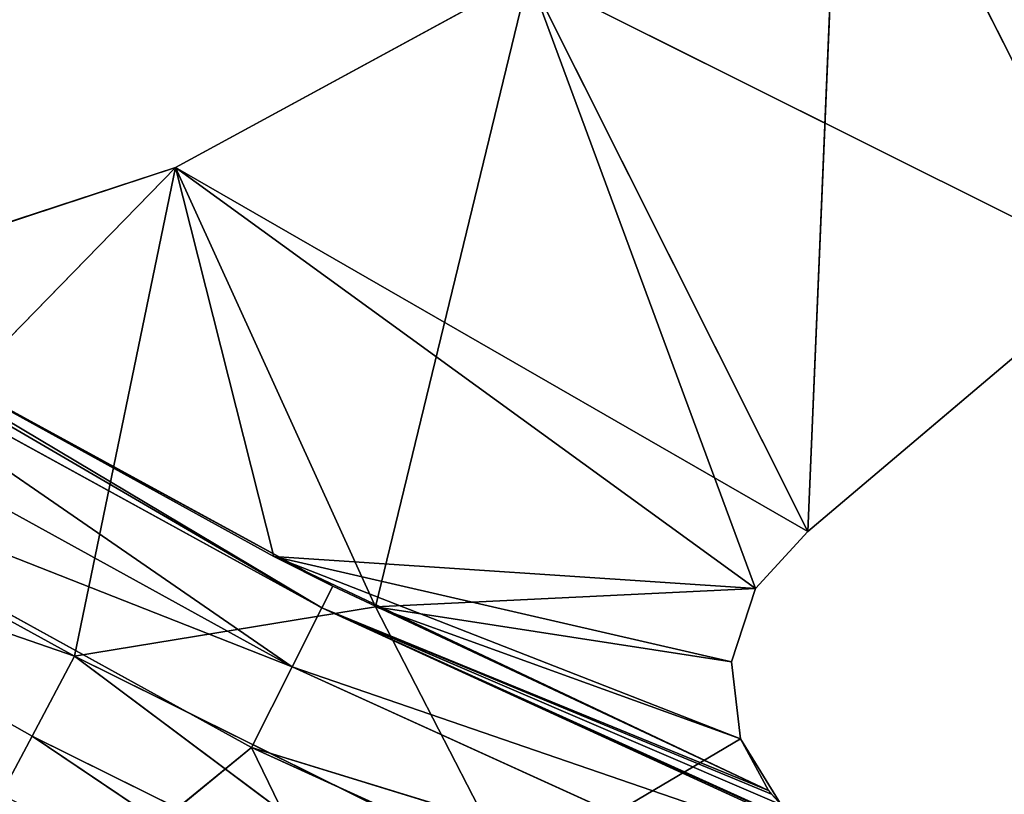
# Model space of a CAD drawing. Extents: x 0 to 110, y -110 to 0.
# Tile 13 of 256: x 31.28 to 36.73, y -99.94 to -95.65. Entities that reach past the tile are written whole.
import ezdxf

# ---------------------------------------------------------------- set-up
doc = ezdxf.new("R2010")
doc.units = 0
doc.header["$LTSCALE"] = 25.4
doc.layers.get('0').update_dxf_attribs({"color": 13, "linetype": 'CONTINUOUS'})

# ---------------------------------------------------------------- blocks, each defined once
blk = doc.blocks.new('REFLECTOR-LED-GU10-ES111-D')
at = {"color": 18}
for p, q in [((28.9645, 55.866, 98.2713), (31.5796, 56, 99.1756)), ((28.9645, 55.866, 98.2713), (31.5796, 56, 99.1756)), ((32.1388, 56, 96.4696), (30.0222, 56, 97.1629)), ((30.0222, 56, 97.1629), (32.1388, 54, 96.4696)), ((30.0222, 56, 97.1629), (32.1388, 54, 96.4696)), ((32.1388, 56, 96.4696), (30.0222, 56, 97.1629)), ((32.1388, 56, 96.4696), (30.2249, 56, 98.4304)), ((30.2249, 56, 98.4304), (31.5796, 56, 99.1756)), ((32.1388, 56, 96.4696), (30.2249, 56, 98.4304)), ((30.2249, 56, 98.4304), (31.5796, 56, 99.1756)), ((31.5796, 56, 99.1756), (31.3454, 55.866, 99.6174)), ((31.5796, 56, 99.1756), (31.3454, 55.866, 99.6174)), ((33.2449, 56, 98.9013), (31.5796, 56, 99.1756)), ((31.5796, 56, 99.1756), (34.0055, 56, 100.3788)), ((33.2449, 56, 98.9013), (31.5796, 56, 99.1756)), ((32.1388, 56, 96.4696), (31.5796, 56, 99.1756)), ((32.1388, 56, 96.4696), (31.5796, 56, 99.1756)), ((31.5796, 56, 99.1756), (34.0055, 56, 100.3788)), ((31.5796, 56, 99.1756), (33.7956, 55.866, 100.8326)), ((31.5796, 56, 99.1756), (33.7956, 55.866, 100.8326)), ((32.1388, 56, 96.4696), (33.2449, 56, 98.9013)), ((34.0948, 56, 95.4046), (32.1388, 56, 96.4696)), ((32.1388, 56, 96.4696), (33.2449, 56, 98.9013)), ((32.1388, 56, 96.4696), (32.1388, 54, 96.4696)), ((32.1388, 56, 96.4696), (32.1388, 54, 96.4696)), ((32.1388, 56, 96.4696), (34.0948, 54, 95.4046)), ((32.1388, 56, 96.4696), (34.0948, 54, 95.4046)), ((34.0948, 56, 95.4046), (32.1388, 56, 96.4696)), ((35.3482, 56, 98.7998), (33.2449, 56, 98.9013)), ((33.2449, 56, 98.9013), (35.2158, 56, 99.2073)), ((33.2449, 56, 98.9013), (35.2158, 56, 99.2073)), ((33.2449, 56, 98.9013), (35.2662, 56, 99.6328)), ((33.2449, 56, 98.9013), (34.0948, 56, 95.4046)), ((33.2449, 56, 98.9013), (34.0948, 56, 95.4046)), ((35.3482, 56, 98.7998), (33.2449, 56, 98.9013)), ((33.2449, 56, 98.9013), (35.2662, 56, 99.6328)), ((33.2449, 56, 98.9013), (34.0055, 56, 100.3788)), ((33.2449, 56, 98.9013), (34.0055, 56, 100.3788)), ((35.2662, 56, 99.6328), (34.0055, 56, 100.3788)), ((35.2662, 56, 99.6328), (34.0055, 56, 100.3788)), ((34.0948, 56, 95.4046), (35.6389, 56, 98.4852)), ((35.3482, 56, 98.7998), (34.0948, 56, 95.4046)), ((35.3482, 56, 98.7998), (34.0948, 56, 95.4046)), ((34.0948, 56, 95.4046), (35.6389, 56, 98.4852)), ((35.2158, 56, 99.2073), (35.3482, 56, 98.7998)), ((35.2662, 56, 99.6328), (35.2158, 56, 99.2073)), ((35.3482, 56, 98.7998), (35.2158, 54, 99.2073)), ((35.3482, 56, 98.7998), (35.2158, 54, 99.2073)), ((35.2158, 56, 99.2073), (35.3482, 56, 98.7998)), ((35.2158, 56, 99.2073), (35.2158, 54, 99.2073)), ((35.2158, 56, 99.2073), (35.2158, 54, 99.2073)), ((35.2158, 56, 99.2073), (35.2662, 54, 99.6328)), ((35.2158, 56, 99.2073), (35.2662, 54, 99.6328)), ((35.2662, 56, 99.6328), (35.2158, 56, 99.2073)), ((35.4899, 56, 99.9982), (35.2662, 56, 99.6328)), ((35.2662, 56, 99.6328), (35.2662, 54, 99.6328)), ((35.2662, 56, 99.6328), (35.2662, 54, 99.6328)), ((35.2662, 56, 99.6328), (35.421, 54, 99.9184)), ((35.2662, 56, 99.6328), (35.421, 54, 99.9184)), ((35.4899, 56, 99.9982), (35.2662, 56, 99.6328)), ((35.3482, 56, 98.7998), (35.6389, 56, 98.4852)), ((35.6389, 56, 98.4852), (35.3482, 54, 98.7998)), ((35.6389, 56, 98.4852), (35.3482, 54, 98.7998)), ((35.3482, 56, 98.7998), (35.6389, 56, 98.4852)), ((35.3482, 56, 98.7998), (35.3482, 54, 98.7998)), ((35.3482, 56, 98.7998), (35.3482, 54, 98.7998)), ((35.4899, 56, 99.9982), (35.421, 54, 99.9184)), ((35.4899, 56, 99.9982), (35.421, 54, 99.9184)), ((35.6389, 56, 98.4852), (35.8257, 56, 94.003)), ((35.6389, 56, 98.4852), (35.8257, 56, 94.003)), ((35.6389, 56, 98.4852), (37.3529, 56, 97.0316)), ((35.6389, 54, 98.4852), (35.6389, 56, 98.4852)), ((35.6389, 56, 98.4852), (37.3529, 56, 97.0316)), ((35.6389, 56, 98.4852), (37.3529, 54, 97.0316)), ((35.6389, 56, 98.4852), (37.3529, 54, 97.0316)), ((35.6389, 54, 98.4852), (35.6389, 56, 98.4852)), ((35.8257, 56, 94.003), (37.3529, 56, 97.0316)), ((35.8257, 56, 94.003), (37.3529, 56, 97.0316)), ((28.9645, 55.866, 98.2713), (31.3454, 55.866, 99.6174)), ((28.9645, 55.866, 98.2713), (31.3454, 55.866, 99.6174)), ((31.3454, 55.866, 99.6174), (31.1739, 55.5, 99.9408)), ((31.3454, 55.866, 99.6174), (31.1739, 55.5, 99.9408)), ((31.3454, 55.866, 99.6174), (33.7956, 55.866, 100.8326)), ((31.3454, 55.866, 99.6174), (33.7956, 55.866, 100.8326)), ((31.3454, 55.866, 99.6174), (33.6419, 55.5, 101.1648)), ((31.3454, 55.866, 99.6174), (33.6419, 55.5, 101.1648)), ((32.6833, 54, 98.623), (30.0309, 54, 97.1609)), ((30.0309, 54, 97.1609), (32.1388, 54, 96.4696)), ((32.6833, 54, 98.623), (30.0309, 54, 97.1609)), ((32.6833, 54, 98.623), (30.0309, 50, 97.1609)), ((32.6833, 54, 98.623), (30.0309, 50, 97.1609)), ((30.0309, 54, 97.1609), (32.1388, 54, 96.4696)), ((32.1388, 54, 96.4696), (32.6833, 54, 98.623)), ((35.6389, 54, 98.4852), (32.1388, 54, 96.4696)), ((32.1388, 54, 96.4696), (34.0948, 54, 95.4046)), ((35.6389, 54, 98.4852), (32.1388, 54, 96.4696)), ((35.3482, 54, 98.7998), (32.1388, 54, 96.4696)), ((35.3482, 54, 98.7998), (32.1388, 54, 96.4696)), ((32.1388, 54, 96.4696), (32.6833, 54, 98.623)), ((32.1388, 54, 96.4696), (34.0948, 54, 95.4046)), ((35.421, 54, 99.9184), (32.6833, 54, 98.623)), ((32.6833, 54, 98.623), (35.2662, 54, 99.6328)), ((35.3482, 54, 98.7998), (32.6833, 54, 98.623)), ((35.3482, 54, 98.7998), (32.6833, 54, 98.623)), ((35.2158, 54, 99.2073), (32.6833, 54, 98.623)), ((35.2158, 54, 99.2073), (32.6833, 54, 98.623)), ((32.6833, 54, 98.623), (35.2662, 54, 99.6328)), ((32.6833, 54, 98.623), (33.0088, 50, 98.788)), ((32.6833, 54, 98.623), (33.0088, 50, 98.788)), ((35.421, 54, 99.9184), (32.6833, 54, 98.623)), ((35.421, 54, 99.9184), (33.0088, 50, 98.788)), ((35.421, 54, 99.9184), (33.0088, 50, 98.788)), ((37.3529, 54, 97.0316), (34.0948, 54, 95.4046)), ((37.3529, 54, 97.0316), (34.0948, 54, 95.4046)), ((35.6389, 54, 98.4852), (34.0948, 54, 95.4046)), ((35.6389, 54, 98.4852), (34.0948, 54, 95.4046)), ((35.3482, 54, 98.7998), (35.2158, 54, 99.2073)), ((35.2158, 54, 99.2073), (35.2662, 54, 99.6328)), ((35.3482, 54, 98.7998), (35.2158, 54, 99.2073)), ((35.2158, 54, 99.2073), (35.2662, 54, 99.6328)), ((35.2662, 54, 99.6328), (35.421, 54, 99.9184)), ((35.2662, 54, 99.6328), (35.421, 54, 99.9184)), ((35.6389, 54, 98.4852), (35.3482, 54, 98.7998)), ((35.6389, 54, 98.4852), (35.3482, 54, 98.7998)), ((35.421, 54, 99.9184), (35.421, 50, 99.9184)), ((35.421, 54, 99.9184), (35.421, 50, 99.9184)), ((35.421, 54, 99.9184), (35.4899, 49.7012, 99.9982)), ((35.421, 54, 99.9184), (35.4899, 49.7012, 99.9982)), ((37.3529, 54, 97.0316), (35.6389, 54, 98.4852)), ((37.3529, 54, 97.0316), (35.6389, 54, 98.4852)), ((37.3529, 54, 97.0316), (35.8257, 54, 94.003)), ((37.3529, 54, 97.0316), (35.8257, 54, 94.003)), ((33.0088, 50, 98.788), (30.0222, 49.8894, 97.1629)), ((33.0088, 50, 98.788), (30.0222, 49.8894, 97.1629)), ((33.0088, 50, 98.788), (30.0309, 50, 97.1609)), ((33.0088, 50, 98.788), (30.0309, 50, 97.1609)), ((35.421, 50, 99.9184), (32.9487, 49.5, 98.9077)), ((32.9487, 49.5, 98.9077), (33.0088, 50, 98.788)), ((35.421, 50, 99.9184), (32.9487, 49.5, 98.9077)), ((32.9487, 49.5, 98.9077), (33.0088, 50, 98.788)), ((35.421, 50, 99.9184), (33.0088, 50, 98.788)), ((35.421, 50, 99.9184), (33.0088, 50, 98.788)), ((35.421, 50, 99.9184), (35.4378, 49.8416, 99.9395)), ((35.421, 50, 99.9184), (35.4899, 49.7012, 99.9982)), ((32.9487, 49.5, 98.9077), (30.0222, 49.8894, 97.1629)), ((32.9487, 49.5, 98.9077), (30.0222, 49.8894, 97.1629)), ((35.4378, 49.8416, 99.9395), (32.9487, 49.5, 98.9077)), ((35.4378, 49.8416, 99.9395), (32.9487, 49.5, 98.9077)), ((35.4378, 49.8416, 99.9395), (35.4899, 49.7012, 99.9982)), ((32.9487, 49.5, 98.9077), (29.9726, 49.7196, 97.173)), ((32.9487, 49.5, 98.9077), (29.9726, 49.7196, 97.173)), ((35.4899, 49.7012, 99.9982), (32.9487, 49.5, 98.9077)), ((35.4899, 49.7012, 99.9982), (32.9487, 49.5, 98.9077)), ((35.6367, 49.5578, 100.124), (32.9487, 49.5, 98.9077)), ((35.6367, 49.5578, 100.124), (32.9487, 49.5, 98.9077)), ((32.9487, 49.5, 98.9077), (29.8189, 49.5041, 97.188)), ((29.8189, 49.5041, 97.188), (32.7844, 49.134, 99.2348)), ((32.9487, 49.5, 98.9077), (29.8189, 49.5041, 97.188)), ((29.8189, 49.5041, 97.188), (32.7844, 49.134, 99.2348)), ((32.9487, 49.5, 98.9077), (32.7844, 49.134, 99.2348)), ((32.9487, 49.5, 98.9077), (32.7844, 49.134, 99.2348)), ((36.4175, 49.5, 100.4845), (32.7844, 49.134, 99.2348)), ((36.4175, 49.5, 100.4845), (32.7844, 49.134, 99.2348)), ((35.846, 49.517, 100.2364), (32.9487, 49.5, 98.9077)), ((35.846, 49.517, 100.2364), (32.9487, 49.5, 98.9077)), ((36.4175, 49.5, 100.4845), (32.9487, 49.5, 98.9077)), ((36.4175, 49.5, 100.4845), (32.9487, 49.5, 98.9077)), ((29.165, 49, 97.8083), (32.7844, 49.134, 99.2348)), ((29.165, 49, 97.8083), (32.7844, 49.134, 99.2348)), ((32.7844, 49.134, 99.2348), (29.4234, 49.134, 97.3803)), ((32.7844, 49.134, 99.2348), (29.4234, 49.134, 97.3803)), ((32.56, 49, 99.6816), (36.2791, 49.134, 100.8233)), ((32.56, 49, 99.6816), (36.2791, 49.134, 100.8233)), ((32.56, 49, 99.6816), (32.7844, 49.134, 99.2348)), ((32.56, 49, 99.6816), (32.7844, 49.134, 99.2348)), ((32.7844, 49.134, 99.2348), (36.2791, 49.134, 100.8233)), ((32.7844, 49.134, 99.2348), (36.2791, 49.134, 100.8233)), ((29.165, 49, 97.8083), (32.56, 49, 99.6816)), ((29.165, 49, 97.8083), (32.56, 49, 99.6816)), ((31.2076, 49, 100.7874), (32.56, 49, 99.6816)), ((31.2076, 49, 100.7874), (32.56, 49, 99.6816)), ((33.6782, 49, 101.9888), (32.56, 49, 99.6816)), ((32.56, 49, 99.6816), (36.09, 49, 101.2862)), ((33.6782, 49, 101.9888), (32.56, 49, 99.6816)), ((32.56, 49, 99.6816), (36.09, 49, 101.2862))]:
    blk.add_line(p, q, dxfattribs=at)
mesh = blk.add_polyface(dxfattribs=at)
corners = [(31.5796, 56, 99.1756), (30.2249, 56, 98.4304), (28.9645, 55.866, 98.2713)]
mesh.append_faces([[corners[k] for k in face] for face in [(0, 1, 2)]], dxfattribs={"color": 18})
mesh = blk.add_polyface(dxfattribs=at)
corners = [(31.3454, 55.866, 99.6174), (31.5796, 56, 99.1756), (28.9645, 55.866, 98.2713)]
mesh.append_faces([[corners[k] for k in face] for face in [(0, 1, 2)]], dxfattribs={"color": 18})
mesh = blk.add_polyface(dxfattribs=at)
corners = [(30.2249, 56, 98.4304), (32.1388, 56, 96.4696), (30.0222, 56, 97.1629)]
mesh.append_faces([[corners[k] for k in face] for face in [(0, 1, 2)]], dxfattribs={"color": 18})
mesh = blk.add_polyface(dxfattribs=at)
corners = [(32.1388, 54, 96.4696), (30.0309, 54, 97.1609), (30.0222, 56, 97.1629)]
mesh.append_faces([[corners[k] for k in face] for face in [(0, 1, 2)]], dxfattribs={"color": 18})
mesh = blk.add_polyface(dxfattribs=at)
corners = [(32.1388, 54, 96.4696), (30.0222, 56, 97.1629), (32.1388, 56, 96.4696)]
mesh.append_faces([[corners[k] for k in face] for face in [(0, 1, 2)]], dxfattribs={"color": 18})
mesh = blk.add_polyface(dxfattribs=at)
corners = [(31.5796, 56, 99.1756), (32.1388, 56, 96.4696), (30.2249, 56, 98.4304)]
mesh.append_faces([[corners[k] for k in face] for face in [(0, 1, 2)]], dxfattribs={"color": 18})
mesh = blk.add_polyface(dxfattribs=at)
corners = [(33.7956, 55.866, 100.8326), (31.5796, 56, 99.1756), (31.3454, 55.866, 99.6174)]
mesh.append_faces([[corners[k] for k in face] for face in [(0, 1, 2)]], dxfattribs={"color": 18})
mesh = blk.add_polyface(dxfattribs=at)
corners = [(34.0055, 56, 100.3788), (33.2449, 56, 98.9013), (31.5796, 56, 99.1756)]
mesh.append_faces([[corners[k] for k in face] for face in [(0, 1, 2)]], dxfattribs={"color": 18})
mesh = blk.add_polyface(dxfattribs=at)
corners = [(31.5796, 56, 99.1756), (33.2449, 56, 98.9013), (32.1388, 56, 96.4696)]
mesh.append_faces([[corners[k] for k in face] for face in [(0, 1, 2)]], dxfattribs={"color": 18})
mesh = blk.add_polyface(dxfattribs=at)
corners = [(33.7956, 55.866, 100.8326), (34.0055, 56, 100.3788), (31.5796, 56, 99.1756)]
mesh.append_faces([[corners[k] for k in face] for face in [(0, 1, 2)]], dxfattribs={"color": 18})
mesh = blk.add_polyface(dxfattribs=at)
corners = [(33.2449, 56, 98.9013), (34.0948, 56, 95.4046), (32.1388, 56, 96.4696)]
mesh.append_faces([[corners[k] for k in face] for face in [(0, 1, 2)]], dxfattribs={"color": 18})
mesh = blk.add_polyface(dxfattribs=at)
corners = [(34.0948, 54, 95.4046), (32.1388, 54, 96.4696), (32.1388, 56, 96.4696)]
mesh.append_faces([[corners[k] for k in face] for face in [(0, 1, 2)]], dxfattribs={"color": 18})
mesh = blk.add_polyface(dxfattribs=at)
corners = [(34.0948, 54, 95.4046), (32.1388, 56, 96.4696), (34.0948, 56, 95.4046)]
mesh.append_faces([[corners[k] for k in face] for face in [(0, 1, 2)]], dxfattribs={"color": 18})
mesh = blk.add_polyface(dxfattribs=at)
corners = [(35.2158, 56, 99.2073), (35.3482, 56, 98.7998), (33.2449, 56, 98.9013)]
mesh.append_faces([[corners[k] for k in face] for face in [(0, 1, 2)]], dxfattribs={"color": 18})
mesh = blk.add_polyface(dxfattribs=at)
corners = [(35.2662, 56, 99.6328), (35.2158, 56, 99.2073), (33.2449, 56, 98.9013)]
mesh.append_faces([[corners[k] for k in face] for face in [(0, 1, 2)]], dxfattribs={"color": 18})
mesh = blk.add_polyface(dxfattribs=at)
corners = [(33.2449, 56, 98.9013), (35.3482, 56, 98.7998), (34.0948, 56, 95.4046)]
mesh.append_faces([[corners[k] for k in face] for face in [(0, 1, 2)]], dxfattribs={"color": 18})
mesh = blk.add_polyface(dxfattribs=at)
corners = [(34.0055, 56, 100.3788), (35.2662, 56, 99.6328), (33.2449, 56, 98.9013)]
mesh.append_faces([[corners[k] for k in face] for face in [(0, 1, 2)]], dxfattribs={"color": 18})
mesh = blk.add_polyface(dxfattribs=at)
corners = [(34.0055, 56, 100.3788), (35.4899, 56, 99.9982), (35.2662, 56, 99.6328)]
mesh.append_faces([[corners[k] for k in face] for face in [(0, 1, 2)]], dxfattribs={"color": 18})
mesh = blk.add_polyface(dxfattribs=at)
corners = [(35.6389, 56, 98.4852), (35.8257, 56, 94.003), (34.0948, 56, 95.4046)]
mesh.append_faces([[corners[k] for k in face] for face in [(0, 1, 2)]], dxfattribs={"color": 18})
mesh = blk.add_polyface(dxfattribs=at)
corners = [(35.3482, 56, 98.7998), (35.6389, 56, 98.4852), (34.0948, 56, 95.4046)]
mesh.append_faces([[corners[k] for k in face] for face in [(0, 1, 2)]], dxfattribs={"color": 18})
mesh = blk.add_polyface(dxfattribs=at)
corners = [(35.3482, 56, 98.7998), (35.2158, 54, 99.2073), (35.3482, 54, 98.7998)]
mesh.append_faces([[corners[k] for k in face] for face in [(0, 1, 2)]], dxfattribs={"color": 18})
mesh = blk.add_polyface(dxfattribs=at)
corners = [(35.2158, 56, 99.2073), (35.2158, 54, 99.2073), (35.3482, 56, 98.7998)]
mesh.append_faces([[corners[k] for k in face] for face in [(0, 1, 2)]], dxfattribs={"color": 18})
mesh = blk.add_polyface(dxfattribs=at)
corners = [(35.2158, 56, 99.2073), (35.2662, 54, 99.6328), (35.2158, 54, 99.2073)]
mesh.append_faces([[corners[k] for k in face] for face in [(0, 1, 2)]], dxfattribs={"color": 18})
mesh = blk.add_polyface(dxfattribs=at)
corners = [(35.2662, 56, 99.6328), (35.2662, 54, 99.6328), (35.2158, 56, 99.2073)]
mesh.append_faces([[corners[k] for k in face] for face in [(0, 1, 2)]], dxfattribs={"color": 18})
mesh = blk.add_polyface(dxfattribs=at)
corners = [(35.2662, 56, 99.6328), (35.421, 54, 99.9184), (35.2662, 54, 99.6328)]
mesh.append_faces([[corners[k] for k in face] for face in [(0, 1, 2)]], dxfattribs={"color": 18})
mesh = blk.add_polyface(dxfattribs=at)
corners = [(35.4899, 56, 99.9982), (35.421, 54, 99.9184), (35.2662, 56, 99.6328)]
mesh.append_faces([[corners[k] for k in face] for face in [(0, 1, 2)]], dxfattribs={"color": 18})
mesh = blk.add_polyface(dxfattribs=at)
corners = [(35.6389, 56, 98.4852), (35.3482, 54, 98.7998), (35.6389, 54, 98.4852)]
mesh.append_faces([[corners[k] for k in face] for face in [(0, 1, 2)]], dxfattribs={"color": 18})
mesh = blk.add_polyface(dxfattribs=at)
corners = [(35.3482, 56, 98.7998), (35.3482, 54, 98.7998), (35.6389, 56, 98.4852)]
mesh.append_faces([[corners[k] for k in face] for face in [(0, 1, 2)]], dxfattribs={"color": 18})
mesh = blk.add_polyface(dxfattribs=at)
corners = [(35.4899, 56, 99.9982), (35.4899, 49.7012, 99.9982), (35.421, 54, 99.9184)]
mesh.append_faces([[corners[k] for k in face] for face in [(0, 1, 2)]], dxfattribs={"color": 18})
mesh = blk.add_polyface(dxfattribs=at)
corners = [(35.6389, 56, 98.4852), (37.3529, 56, 97.0316), (35.8257, 56, 94.003)]
mesh.append_faces([[corners[k] for k in face] for face in [(0, 1, 2)]], dxfattribs={"color": 18})
mesh = blk.add_polyface(dxfattribs=at)
corners = [(37.3529, 56, 97.0316), (35.6389, 56, 98.4852), (37.3529, 54, 97.0316)]
mesh.append_faces([[corners[k] for k in face] for face in [(0, 1, 2)]], dxfattribs={"color": 18})
mesh = blk.add_polyface(dxfattribs=at)
corners = [(37.3529, 54, 97.0316), (35.6389, 56, 98.4852), (35.6389, 54, 98.4852)]
mesh.append_faces([[corners[k] for k in face] for face in [(0, 1, 2)]], dxfattribs={"color": 18})
mesh = blk.add_polyface(dxfattribs=at)
corners = [(37.3529, 56, 97.0316), (38.7638, 56, 95.2823), (35.8257, 56, 94.003)]
mesh.append_faces([[corners[k] for k in face] for face in [(0, 1, 2)]], dxfattribs={"color": 18})
mesh = blk.add_polyface(dxfattribs=at)
corners = [(31.1739, 55.5, 99.9408), (31.3454, 55.866, 99.6174), (28.9645, 55.866, 98.2713)]
mesh.append_faces([[corners[k] for k in face] for face in [(0, 1, 2)]], dxfattribs={"color": 18})
mesh = blk.add_polyface(dxfattribs=at)
corners = [(33.6419, 55.5, 101.1648), (31.3454, 55.866, 99.6174), (31.1739, 55.5, 99.9408)]
mesh.append_faces([[corners[k] for k in face] for face in [(0, 1, 2)]], dxfattribs={"color": 18})
mesh = blk.add_polyface(dxfattribs=at)
corners = [(33.6419, 55.5, 101.1648), (33.7956, 55.866, 100.8326), (31.3454, 55.866, 99.6174)]
mesh.append_faces([[corners[k] for k in face] for face in [(0, 1, 2)]], dxfattribs={"color": 18})
mesh = blk.add_polyface(dxfattribs=at)
corners = [(33.5857, 51, 101.2863), (31.1112, 55, 100.0591), (28.7068, 51, 98.6997)]
mesh.append_faces([[corners[k] for k in face] for face in [(0, 1, 2)]], dxfattribs={"color": 18})
mesh = blk.add_polyface(dxfattribs=at)
corners = [(32.6833, 54, 98.623), (30.0309, 54, 97.1609), (32.1388, 54, 96.4696)]
mesh.append_faces([[corners[k] for k in face] for face in [(0, 1, 2)]], dxfattribs={"color": 18})
mesh = blk.add_polyface(dxfattribs=at)
corners = [(32.6833, 54, 98.623), (30.0309, 50, 97.1609), (30.0309, 54, 97.1609)]
mesh.append_faces([[corners[k] for k in face] for face in [(0, 1, 2)]], dxfattribs={"color": 18})
mesh = blk.add_polyface(dxfattribs=at)
corners = [(33.0088, 50, 98.788), (30.0309, 50, 97.1609), (32.6833, 54, 98.623)]
mesh.append_faces([[corners[k] for k in face] for face in [(0, 1, 2)]], dxfattribs={"color": 18})
mesh = blk.add_polyface(dxfattribs=at)
corners = [(35.6389, 54, 98.4852), (32.1388, 54, 96.4696), (34.0948, 54, 95.4046)]
mesh.append_faces([[corners[k] for k in face] for face in [(0, 1, 2)]], dxfattribs={"color": 18})
mesh = blk.add_polyface(dxfattribs=at)
corners = [(35.3482, 54, 98.7998), (32.1388, 54, 96.4696), (35.6389, 54, 98.4852)]
mesh.append_faces([[corners[k] for k in face] for face in [(0, 1, 2)]], dxfattribs={"color": 18})
mesh = blk.add_polyface(dxfattribs=at)
corners = [(35.3482, 54, 98.7998), (32.6833, 54, 98.623), (32.1388, 54, 96.4696)]
mesh.append_faces([[corners[k] for k in face] for face in [(0, 1, 2)]], dxfattribs={"color": 18})
mesh = blk.add_polyface(dxfattribs=at)
corners = [(35.421, 54, 99.9184), (32.6833, 54, 98.623), (35.2662, 54, 99.6328)]
mesh.append_faces([[corners[k] for k in face] for face in [(0, 1, 2)]], dxfattribs={"color": 18})
mesh = blk.add_polyface(dxfattribs=at)
corners = [(35.2158, 54, 99.2073), (32.6833, 54, 98.623), (35.3482, 54, 98.7998)]
mesh.append_faces([[corners[k] for k in face] for face in [(0, 1, 2)]], dxfattribs={"color": 18})
mesh = blk.add_polyface(dxfattribs=at)
corners = [(35.2662, 54, 99.6328), (32.6833, 54, 98.623), (35.2158, 54, 99.2073)]
mesh.append_faces([[corners[k] for k in face] for face in [(0, 1, 2)]], dxfattribs={"color": 18})
mesh = blk.add_polyface(dxfattribs=at)
corners = [(35.421, 54, 99.9184), (33.0088, 50, 98.788), (32.6833, 54, 98.623)]
mesh.append_faces([[corners[k] for k in face] for face in [(0, 1, 2)]], dxfattribs={"color": 18})
mesh = blk.add_polyface(dxfattribs=at)
corners = [(35.421, 50, 99.9184), (33.0088, 50, 98.788), (35.421, 54, 99.9184)]
mesh.append_faces([[corners[k] for k in face] for face in [(0, 1, 2)]], dxfattribs={"color": 18})
mesh = blk.add_polyface(dxfattribs=at)
corners = [(37.3529, 54, 97.0316), (34.0948, 54, 95.4046), (35.8257, 54, 94.003)]
mesh.append_faces([[corners[k] for k in face] for face in [(0, 1, 2)]], dxfattribs={"color": 18})
mesh = blk.add_polyface(dxfattribs=at)
corners = [(35.6389, 54, 98.4852), (34.0948, 54, 95.4046), (37.3529, 54, 97.0316)]
mesh.append_faces([[corners[k] for k in face] for face in [(0, 1, 2)]], dxfattribs={"color": 18})
mesh = blk.add_polyface(dxfattribs=at)
corners = [(35.421, 54, 99.9184), (35.4899, 49.7012, 99.9982), (35.421, 50, 99.9184)]
mesh.append_faces([[corners[k] for k in face] for face in [(0, 1, 2)]], dxfattribs={"color": 18})
mesh = blk.add_polyface(dxfattribs=at)
corners = [(37.3529, 54, 97.0316), (35.8257, 54, 94.003), (38.7638, 54, 95.2823)]
mesh.append_faces([[corners[k] for k in face] for face in [(0, 1, 2)]], dxfattribs={"color": 18})
mesh = blk.add_polyface(dxfattribs=at)
corners = [(28, 51, 101.7654), (33.5857, 51, 101.2863), (28.7068, 51, 98.6997)]
mesh.append_faces([[corners[k] for k in face] for face in [(0, 1, 2)]], dxfattribs={"color": 18})
mesh = blk.add_polyface(dxfattribs=at)
corners = [(33.0088, 50, 98.788), (30.0222, 49.8894, 97.1629), (30.0309, 50, 97.1609)]
mesh.append_faces([[corners[k] for k in face] for face in [(0, 1, 2)]], dxfattribs={"color": 18})
mesh = blk.add_polyface(dxfattribs=at)
corners = [(33.0088, 50, 98.788), (32.9487, 49.5, 98.9077), (30.0222, 49.8894, 97.1629)]
mesh.append_faces([[corners[k] for k in face] for face in [(0, 1, 2)]], dxfattribs={"color": 18})
mesh = blk.add_polyface(dxfattribs=at)
corners = [(35.421, 50, 99.9184), (32.9487, 49.5, 98.9077), (33.0088, 50, 98.788)]
mesh.append_faces([[corners[k] for k in face] for face in [(0, 1, 2)]], dxfattribs={"color": 18})
mesh = blk.add_polyface(dxfattribs=at)
corners = [(35.4378, 49.8416, 99.9395), (32.9487, 49.5, 98.9077), (35.421, 50, 99.9184)]
mesh.append_faces([[corners[k] for k in face] for face in [(0, 1, 2)]], dxfattribs={"color": 18})
mesh = blk.add_polyface(dxfattribs=at)
corners = [(32.9487, 49.5, 98.9077), (29.9726, 49.7196, 97.173), (30.0222, 49.8894, 97.1629)]
mesh.append_faces([[corners[k] for k in face] for face in [(0, 1, 2)]], dxfattribs={"color": 18})
mesh = blk.add_polyface(dxfattribs=at)
corners = [(35.4899, 49.7012, 99.9982), (32.9487, 49.5, 98.9077), (35.4378, 49.8416, 99.9395)]
mesh.append_faces([[corners[k] for k in face] for face in [(0, 1, 2)]], dxfattribs={"color": 18})
mesh = blk.add_polyface(dxfattribs=at)
corners = [(32.9487, 49.5, 98.9077), (29.8189, 49.5041, 97.188), (29.9726, 49.7196, 97.173)]
mesh.append_faces([[corners[k] for k in face] for face in [(0, 1, 2)]], dxfattribs={"color": 18})
mesh = blk.add_polyface(dxfattribs=at)
corners = [(35.6367, 49.5578, 100.124), (32.9487, 49.5, 98.9077), (35.4899, 49.7012, 99.9982)]
mesh.append_faces([[corners[k] for k in face] for face in [(0, 1, 2)]], dxfattribs={"color": 18})
mesh = blk.add_polyface(dxfattribs=at)
corners = [(35.846, 49.517, 100.2364), (32.9487, 49.5, 98.9077), (35.6367, 49.5578, 100.124)]
mesh.append_faces([[corners[k] for k in face] for face in [(0, 1, 2)]], dxfattribs={"color": 18})
mesh = blk.add_polyface(dxfattribs=at)
corners = [(32.7844, 49.134, 99.2348), (29.4234, 49.134, 97.3803), (29.8189, 49.5041, 97.188)]
mesh.append_faces([[corners[k] for k in face] for face in [(0, 1, 2)]], dxfattribs={"color": 18})
mesh = blk.add_polyface(dxfattribs=at)
corners = [(32.7844, 49.134, 99.2348), (29.8189, 49.5041, 97.188), (32.9487, 49.5, 98.9077)]
mesh.append_faces([[corners[k] for k in face] for face in [(0, 1, 2)]], dxfattribs={"color": 18})
mesh = blk.add_polyface(dxfattribs=at)
corners = [(36.4175, 49.5, 100.4845), (32.7844, 49.134, 99.2348), (32.9487, 49.5, 98.9077)]
mesh.append_faces([[corners[k] for k in face] for face in [(0, 1, 2)]], dxfattribs={"color": 18})
mesh = blk.add_polyface(dxfattribs=at)
corners = [(36.2791, 49.134, 100.8233), (32.7844, 49.134, 99.2348), (36.4175, 49.5, 100.4845)]
mesh.append_faces([[corners[k] for k in face] for face in [(0, 1, 2)]], dxfattribs={"color": 18})
mesh = blk.add_polyface(dxfattribs=at)
corners = [(36.4175, 49.5, 100.4845), (32.9487, 49.5, 98.9077), (35.846, 49.517, 100.2364)]
mesh.append_faces([[corners[k] for k in face] for face in [(0, 1, 2)]], dxfattribs={"color": 18})
mesh = blk.add_polyface(dxfattribs=at)
corners = [(32.56, 49, 99.6816), (29.165, 49, 97.8083), (32.7844, 49.134, 99.2348)]
mesh.append_faces([[corners[k] for k in face] for face in [(0, 1, 2)]], dxfattribs={"color": 18})
mesh = blk.add_polyface(dxfattribs=at)
corners = [(32.7844, 49.134, 99.2348), (29.165, 49, 97.8083), (29.4234, 49.134, 97.3803)]
mesh.append_faces([[corners[k] for k in face] for face in [(0, 1, 2)]], dxfattribs={"color": 18})
mesh = blk.add_polyface(dxfattribs=at)
corners = [(36.09, 49, 101.2862), (32.56, 49, 99.6816), (36.2791, 49.134, 100.8233)]
mesh.append_faces([[corners[k] for k in face] for face in [(0, 1, 2)]], dxfattribs={"color": 18})
mesh = blk.add_polyface(dxfattribs=at)
corners = [(36.2791, 49.134, 100.8233), (32.56, 49, 99.6816), (32.7844, 49.134, 99.2348)]
mesh.append_faces([[corners[k] for k in face] for face in [(0, 1, 2)]], dxfattribs={"color": 18})
mesh = blk.add_polyface(dxfattribs=at)
corners = [(31.2076, 49, 100.7874), (29.165, 49, 97.8083), (32.56, 49, 99.6816)]
mesh.append_faces([[corners[k] for k in face] for face in [(0, 1, 2)]], dxfattribs={"color": 18})
mesh = blk.add_polyface(dxfattribs=at)
corners = [(33.6782, 49, 101.9888), (31.2076, 49, 100.7874), (32.56, 49, 99.6816)]
mesh.append_faces([[corners[k] for k in face] for face in [(0, 1, 2)]], dxfattribs={"color": 18})
mesh = blk.add_polyface(dxfattribs=at)
corners = [(33.6782, 49, 101.9888), (32.56, 49, 99.6816), (36.09, 49, 101.2862)]
mesh.append_faces([[corners[k] for k in face] for face in [(0, 1, 2)]], dxfattribs={"color": 18})

msp = doc.modelspace()

# ---------------------------------------------------------------- block references
at = {"color": 0, "extrusion": (0, -1, -3.82857e-16)}
msp.add_blockref('REFLECTOR-LED-GU10-ES111-D', (0, 0), dxfattribs=at)

doc.saveas('drawing.dxf')
